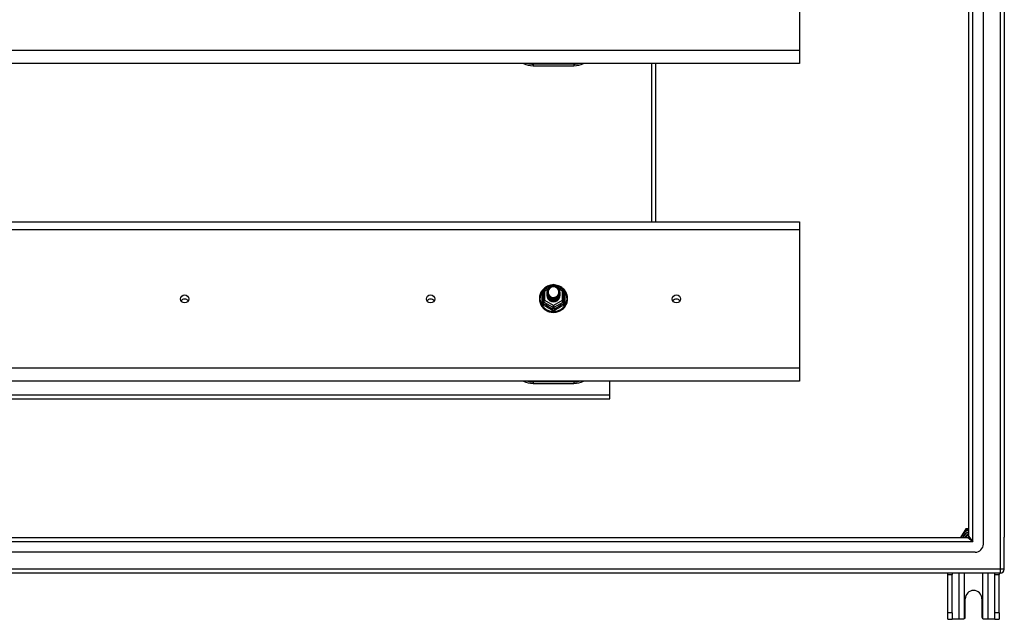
# Model space of a CAD drawing. Header units: inches. Extents: x 64.1 to 160.1, y 43.5 to 72.8.
# Tile 23 of 24: x 136 to 160.1, y 43.5 to 58.1. Entities that reach past the tile are written whole.
import ezdxf

# ---------------------------------------------------------------- set-up
doc = ezdxf.new("R2010")
doc.units = ezdxf.units.IN
doc.header["$MEASUREMENT"] = 0
doc.layers.add('Visible Edges(ANSI)', color=7, linetype='Continuous', lineweight=25)
doc.layers.add('Visible Tangent Edges(ANSI)', color=7, linetype='Continuous', lineweight=25)

msp = doc.modelspace()

# ---------------------------------------------------------------- linework, layer by layer
at = {"layer": 'Visible Edges(ANSI)'}
for p, q in [((159.56, 45.343), (159.56, 70.926)), ((159.206, 45.532), (159.206, 70.738)), ((160.072, 70.761), (160.072, 45.509)), ((155.072, 60.766), (155.072, 57.382)), ((155.072, 57.382), (155.072, 57.068)), ((155.072, 57.068), (112.938, 57.068)), ((148.572, 57.012), (149.572, 57.012)), ((151.572, 53.203), (151.572, 57.068)), ((112.938, 53.203), (155.072, 53.203)), ((155.072, 53.203), (155.072, 53.016)), ((155.072, 53.016), (155.072, 49.632)), ((148.838, 51.548), (149.053, 51.668)), ((149.091, 51.668), (149.306, 51.548)), ((148.818, 51.514), (148.818, 51.275)), ((148.918, 51.483), (148.918, 51.484)), ((148.918, 51.471), (148.918, 51.471)), ((148.918, 51.458), (148.918, 51.458)), ((148.918, 51.445), (148.918, 51.446)), ((148.918, 51.433), (148.918, 51.433)), ((148.918, 51.42), (148.918, 51.421)), ((149.225, 51.477), (149.225, 51.477)), ((149.225, 51.464), (149.225, 51.465)), ((149.225, 51.452), (149.225, 51.452)), ((149.225, 51.439), (149.225, 51.44)), ((149.225, 51.427), (149.225, 51.427)), ((149.225, 51.414), (149.225, 51.415)), ((149.326, 51.275), (149.326, 51.514)), ((148.818, 51.275), (148.818, 51.23)), ((148.918, 51.408), (148.918, 51.408)), ((149.054, 51.262), (149.052, 51.253)), ((149.326, 51.23), (149.326, 51.275)), ((155.072, 49.632), (155.072, 49.318)), ((155.072, 49.318), (112.938, 49.318)), ((148.572, 49.262), (149.572, 49.262)), ((150.447, 48.984), (150.447, 49.318)), ((127.697, 48.885), (150.447, 48.885)), ((150.447, 48.885), (150.447, 48.984)), ((159.106, 45.676), (159.005, 45.501)), ((159.124, 45.708), (159.106, 45.676)), ((159.178, 45.717), (159.141, 45.717)), ((159.206, 45.717), (159.178, 45.717)), ((112.969, 45.501), (159.175, 45.501)), ((160.072, 44.734), (160.072, 45.509)), ((159.363, 45.146), (112.78, 45.146)), ((159.973, 44.635), (112.938, 44.635)), ((158.697, 44.604), (158.697, 44.635)), ((158.697, 43.666), (158.697, 44.604)), ((158.802, 44.635), (158.802, 44.604)), ((158.802, 43.666), (158.802, 44.604)), ((159.842, 44.604), (159.842, 44.635)), ((159.842, 43.666), (159.842, 44.604)), ((159.947, 44.635), (159.947, 44.604)), ((159.947, 43.666), (159.947, 44.604)), ((159.119, 43.572), (159.119, 44.01)), ((159.525, 44.01), (159.525, 43.572)), ((158.697, 43.51), (158.697, 43.666)), ((158.697, 43.51), (158.802, 43.51)), ((158.802, 43.666), (158.802, 43.51)), ((158.966, 43.51), (158.802, 43.51)), ((159.057, 43.51), (158.966, 43.51)), ((159.678, 43.51), (159.587, 43.51)), ((159.842, 43.51), (159.678, 43.51)), ((159.842, 43.51), (159.842, 43.666)), ((159.842, 43.51), (159.947, 43.51)), ((159.947, 43.666), (159.947, 43.51))]:
    msp.add_line(p, q, dxfattribs=at)
at = {"layer": 'Visible Edges(ANSI)', "flags": 128}
for points in [[(149.046, 51.664), (149.021, 51.662), (148.997, 51.657), (148.972, 51.651), (148.949, 51.643), (148.926, 51.634), (148.904, 51.623), (148.882, 51.61), (148.862, 51.596), (148.843, 51.581), (148.825, 51.564), (148.808, 51.546), (148.792, 51.527), (148.778, 51.507), (148.766, 51.486), (148.755, 51.464), (148.746, 51.441), (148.739, 51.418), (148.733, 51.395), (148.729, 51.371), (148.727, 51.346), (148.727, 51.322), (148.728, 51.298), (148.732, 51.274), (148.737, 51.25), (148.744, 51.227), (148.752, 51.204), (148.763, 51.182), (148.775, 51.16), (148.788, 51.14), (148.803, 51.121), (148.82, 51.102), (148.837, 51.085), (148.856, 51.069), (148.876, 51.055), (148.898, 51.042), (148.92, 51.03), (148.942, 51.021), (148.966, 51.012), (148.99, 51.006), (149.014, 51.001), (149.039, 50.998), (149.064, 50.996), (149.089, 50.997), (149.114, 50.999), (149.138, 51.002), (149.162, 51.008), (149.186, 51.015), (149.21, 51.024), (149.232, 51.034), (149.254, 51.046), (149.274, 51.06), (149.294, 51.075), (149.313, 51.091), (149.33, 51.109), (149.346, 51.127), (149.36, 51.147), (149.373, 51.168), (149.385, 51.19), (149.394, 51.212), (149.402, 51.235), (149.409, 51.258), (149.413, 51.282), (149.416, 51.307), (149.417, 51.331)], [(149.417, 51.331), (149.415, 51.362), (149.411, 51.393), (149.403, 51.424), (149.393, 51.453), (149.38, 51.482), (149.364, 51.509), (149.345, 51.535), (149.325, 51.559), (149.302, 51.581), (149.276, 51.6), (149.25, 51.618), (149.221, 51.632), (149.192, 51.645), (149.161, 51.654), (149.13, 51.661), (149.098, 51.664)], [(148.939, 51.41), (148.923, 51.448), (148.918, 51.49), (148.926, 51.531), (148.946, 51.568), (148.976, 51.598), (149.014, 51.619), (149.056, 51.628), (149.1, 51.626), (149.141, 51.612), (149.177, 51.587), (149.204, 51.553), (149.221, 51.513), (149.225, 51.471), (149.217, 51.429), (149.197, 51.391), (149.167, 51.359), (149.13, 51.337), (149.087, 51.327), (149.044, 51.328), (149.002, 51.341), (148.966, 51.365), (148.939, 51.397), (148.923, 51.436), (148.918, 51.477)], [(148.918, 51.483), (148.918, 51.479), (148.919, 51.474), (148.919, 51.47), (148.919, 51.465), (148.92, 51.461), (148.921, 51.456), (148.922, 51.452), (148.923, 51.448), (148.924, 51.443), (148.925, 51.439), (148.927, 51.435), (148.928, 51.431), (148.93, 51.426), (148.932, 51.422), (148.934, 51.418), (148.936, 51.414), (148.939, 51.41), (148.941, 51.407), (148.943, 51.403), (148.946, 51.399), (148.949, 51.395), (148.952, 51.392), (148.955, 51.388), (148.958, 51.385)], [(148.918, 51.471), (148.92, 51.451), (148.923, 51.433), (148.93, 51.415), (148.939, 51.397), (148.95, 51.381), (148.963, 51.367), (148.978, 51.355), (148.995, 51.344), (149.013, 51.336), (149.032, 51.33), (149.052, 51.326), (149.072, 51.325), (149.092, 51.327), (149.112, 51.331), (149.131, 51.337), (149.149, 51.346), (149.165, 51.357), (149.18, 51.37), (149.194, 51.385), (149.205, 51.402), (149.214, 51.419), (149.22, 51.438), (149.224, 51.457), (149.225, 51.477)], [(149.225, 51.471), (149.225, 51.451), (149.221, 51.431), (149.215, 51.411), (149.207, 51.393), (149.196, 51.376), (149.182, 51.36), (149.167, 51.347), (149.15, 51.335), (149.132, 51.326), (149.112, 51.319), (149.092, 51.315), (149.072, 51.313), (149.051, 51.314), (149.031, 51.318), (149.011, 51.324), (148.993, 51.333), (148.976, 51.344), (148.961, 51.357), (148.948, 51.372), (148.937, 51.389), (148.928, 51.407), (148.922, 51.425), (148.919, 51.445), (148.918, 51.465)], [(148.918, 51.458), (148.92, 51.439), (148.923, 51.42), (148.93, 51.402), (148.939, 51.385), (148.95, 51.369), (148.963, 51.355), (148.978, 51.342), (148.995, 51.332), (149.013, 51.323), (149.032, 51.317), (149.052, 51.314), (149.072, 51.313), (149.092, 51.314), (149.112, 51.318), (149.131, 51.325), (149.149, 51.334), (149.165, 51.345), (149.18, 51.358), (149.194, 51.373), (149.205, 51.389), (149.214, 51.407), (149.22, 51.425), (149.224, 51.445), (149.225, 51.464)], [(149.225, 51.458), (149.225, 51.438), (149.221, 51.418), (149.215, 51.399), (149.207, 51.38), (149.196, 51.363), (149.182, 51.348), (149.167, 51.334), (149.15, 51.323), (149.132, 51.313), (149.112, 51.306), (149.092, 51.302), (149.072, 51.301), (149.051, 51.302), (149.031, 51.305), (149.011, 51.312), (148.993, 51.32), (148.976, 51.332), (148.961, 51.345), (148.948, 51.36), (148.937, 51.376), (148.928, 51.394), (148.922, 51.413), (148.919, 51.432), (148.918, 51.452)], [(148.918, 51.445), (148.92, 51.426), (148.923, 51.408), (148.93, 51.389), (148.939, 51.372), (148.95, 51.356), (148.963, 51.342), (148.978, 51.33), (148.995, 51.319), (149.013, 51.311), (149.032, 51.305), (149.052, 51.301), (149.072, 51.3), (149.092, 51.302), (149.112, 51.306), (149.131, 51.312), (149.149, 51.321), (149.165, 51.332), (149.18, 51.345), (149.194, 51.36), (149.205, 51.376), (149.214, 51.394), (149.22, 51.413), (149.224, 51.432), (149.225, 51.452)], [(149.225, 51.446), (149.225, 51.426), (149.221, 51.406), (149.215, 51.386), (149.207, 51.368), (149.196, 51.351), (149.182, 51.335), (149.167, 51.322), (149.15, 51.31), (149.132, 51.301), (149.112, 51.294), (149.092, 51.29), (149.072, 51.288), (149.051, 51.289), (149.031, 51.293), (149.011, 51.299), (148.993, 51.308), (148.976, 51.319), (148.961, 51.332), (148.948, 51.347), (148.937, 51.364), (148.928, 51.382), (148.922, 51.4), (148.919, 51.42), (148.918, 51.439)], [(148.918, 51.433), (148.92, 51.414), (148.923, 51.395), (148.93, 51.377), (148.939, 51.36), (148.95, 51.344), (148.963, 51.33), (148.978, 51.317), (148.995, 51.306), (149.013, 51.298), (149.032, 51.292), (149.052, 51.289), (149.072, 51.288), (149.092, 51.289), (149.112, 51.293), (149.131, 51.3), (149.149, 51.309), (149.165, 51.32), (149.18, 51.333), (149.194, 51.348), (149.205, 51.364), (149.214, 51.382), (149.22, 51.4), (149.224, 51.42), (149.225, 51.439)], [(149.225, 51.433), (149.225, 51.413), (149.221, 51.393), (149.215, 51.374), (149.207, 51.355), (149.196, 51.338), (149.182, 51.323), (149.167, 51.309), (149.15, 51.297), (149.132, 51.288), (149.112, 51.281), (149.092, 51.277), (149.072, 51.275), (149.051, 51.277), (149.031, 51.28), (149.011, 51.287), (148.993, 51.295), (148.976, 51.306), (148.961, 51.32), (148.948, 51.335), (148.937, 51.351), (148.928, 51.369), (148.922, 51.388), (148.919, 51.407), (148.918, 51.427)], [(148.918, 51.42), (148.92, 51.401), (148.923, 51.383), (148.93, 51.364), (148.939, 51.347), (148.95, 51.331), (148.963, 51.317), (148.978, 51.304), (148.995, 51.294), (149.013, 51.286), (149.032, 51.28), (149.052, 51.276), (149.072, 51.275), (149.092, 51.277), (149.112, 51.281), (149.131, 51.287), (149.149, 51.296), (149.165, 51.307), (149.18, 51.32), (149.194, 51.335), (149.205, 51.351), (149.214, 51.369), (149.22, 51.388), (149.224, 51.407), (149.225, 51.427)], [(149.225, 51.421), (149.225, 51.4), (149.221, 51.38), (149.215, 51.361), (149.207, 51.343), (149.196, 51.326), (149.182, 51.31), (149.167, 51.296), (149.15, 51.285), (149.132, 51.276), (149.112, 51.269), (149.092, 51.265), (149.072, 51.263), (149.051, 51.264), (149.031, 51.268), (149.011, 51.274), (148.993, 51.283), (148.976, 51.294), (148.961, 51.307), (148.948, 51.322), (148.937, 51.339), (148.928, 51.356), (148.922, 51.375), (148.919, 51.395), (148.918, 51.414)], [(148.918, 51.408), (148.92, 51.389), (148.923, 51.37), (148.93, 51.352), (148.939, 51.335), (148.95, 51.319), (148.963, 51.304), (148.978, 51.292), (148.995, 51.281), (149.013, 51.273), (149.032, 51.267), (149.052, 51.264), (149.072, 51.263), (149.092, 51.264), (149.112, 51.268), (149.131, 51.275), (149.149, 51.283), (149.165, 51.295), (149.18, 51.308), (149.194, 51.322), (149.205, 51.339), (149.214, 51.357), (149.22, 51.375), (149.224, 51.395), (149.225, 51.414)], [(148.956, 51.424), (148.956, 51.424), (148.955, 51.423), (148.954, 51.422), (148.953, 51.422), (148.953, 51.421), (148.952, 51.421), (148.951, 51.42), (148.951, 51.419), (148.95, 51.419), (148.949, 51.418), (148.948, 51.418), (148.948, 51.417), (148.947, 51.416), (148.946, 51.416), (148.946, 51.415), (148.945, 51.415), (148.944, 51.414), (148.943, 51.413), (148.943, 51.413), (148.942, 51.412), (148.941, 51.412), (148.941, 51.411), (148.94, 51.41), (148.939, 51.41)], [(148.956, 51.554), (148.955, 51.552), (148.953, 51.549), (148.952, 51.547), (148.951, 51.544), (148.95, 51.542), (148.949, 51.539), (148.948, 51.536), (148.947, 51.534), (148.947, 51.531), (148.946, 51.528), (148.945, 51.525), (148.944, 51.523), (148.944, 51.52), (148.943, 51.517), (148.943, 51.514), (148.943, 51.512), (148.942, 51.509), (148.942, 51.506), (148.942, 51.503), (148.942, 51.5), (148.942, 51.498), (148.942, 51.495), (148.942, 51.492), (148.942, 51.489)], [(148.942, 51.489), (148.942, 51.486), (148.942, 51.484), (148.942, 51.481), (148.942, 51.478), (148.942, 51.475), (148.942, 51.472), (148.942, 51.47), (148.943, 51.467), (148.943, 51.464), (148.944, 51.461), (148.944, 51.459), (148.945, 51.456), (148.945, 51.453), (148.946, 51.45), (148.947, 51.448), (148.948, 51.445), (148.948, 51.442), (148.949, 51.44), (148.95, 51.437), (148.951, 51.434), (148.953, 51.432), (148.954, 51.429), (148.955, 51.427), (148.956, 51.424)], [(148.958, 51.385), (148.98, 51.366), (149.007, 51.352), (149.035, 51.343), (149.065, 51.34), (149.095, 51.343), (149.124, 51.351), (149.151, 51.365), (149.174, 51.383), (149.193, 51.406), (149.206, 51.432), (149.214, 51.461), (149.216, 51.49), (149.211, 51.519), (149.201, 51.546), (149.184, 51.571), (149.163, 51.591), (149.138, 51.607), (149.11, 51.618), (149.08, 51.622), (149.05, 51.62), (149.021, 51.612), (148.995, 51.597), (148.973, 51.578), (148.956, 51.554)], [(149.052, 51.253), (149.044, 51.254), (149.036, 51.256), (149.028, 51.258), (149.02, 51.261), (149.013, 51.264), (149.005, 51.267), (148.998, 51.271), (148.991, 51.275), (148.984, 51.279), (148.978, 51.284), (148.971, 51.289), (148.965, 51.295), (148.96, 51.3), (148.954, 51.306), (148.949, 51.312), (148.945, 51.319), (148.94, 51.326), (148.936, 51.333), (148.933, 51.34), (148.93, 51.347), (148.927, 51.355), (148.925, 51.362), (148.923, 51.37), (148.922, 51.378)], [(159.101, 43.528), (159.099, 43.526), (159.098, 43.525), (159.096, 43.524), (159.094, 43.522), (159.093, 43.521), (159.091, 43.52), (159.089, 43.519), (159.088, 43.518), (159.086, 43.517), (159.084, 43.516), (159.082, 43.515), (159.08, 43.514), (159.078, 43.514), (159.076, 43.513), (159.074, 43.512), (159.072, 43.512), (159.07, 43.511), (159.068, 43.511), (159.066, 43.51), (159.064, 43.51), (159.063, 43.51), (159.061, 43.51), (159.059, 43.51), (159.057, 43.51)], [(159.587, 43.51), (159.585, 43.51), (159.583, 43.51), (159.581, 43.51), (159.579, 43.51), (159.577, 43.51), (159.575, 43.511), (159.573, 43.511), (159.571, 43.512), (159.569, 43.512), (159.567, 43.513), (159.565, 43.514), (159.563, 43.514), (159.561, 43.515), (159.56, 43.516), (159.558, 43.517), (159.556, 43.518), (159.554, 43.519), (159.552, 43.52), (159.551, 43.521), (159.549, 43.522), (159.547, 43.524), (159.546, 43.525), (159.544, 43.526), (159.543, 43.528)]]:
    msp.add_lwpolyline(points, dxfattribs=at)
at = {"layer": 'Visible Edges(ANSI)'}
for centre, radius, start, end in [((148.572, 57.512), 0.5, 242.5014, 270), ((149.572, 57.512), 0.5, 270, 297.4986), ((149.072, 51.634), 0.0394, 60.8255, 119.1745), ((148.857, 51.514), 0.0394, 119.1745, 180), ((149.286, 51.514), 0.0394, 0, 60.8255), ((148.572, 49.762), 0.5, 242.5014, 270), ((149.572, 49.762), 0.5, 270, 297.4986), ((159.322, 45.385), 0.325, 110.9514, 159.0486), ((159.141, 45.698), 0.0197, 90, 150), ((159.322, 45.385), 0.226, 120.8668, 149.1332), ((159.175, 45.532), 0.031, 270, 0), ((159.363, 45.343), 0.197, 270, 0), ((159.973, 44.734), 0.099, 270, 0), ((159.322, 44.01), 0.203, 0, 180), ((159.057, 43.572), 0.062, 314.9335, 0), ((159.587, 43.572), 0.062, 180, 225.0665)]:
    msp.add_arc(centre, radius, start, end, dxfattribs=at)
for centre in [(140.072, 51.324), (146.072, 51.324), (152.072, 51.324)]:
    msp.add_ellipse(centre, major_axis=(-0.101, 0), ratio=0.966998, dxfattribs=at)
for centre, major_axis, start_param, end_param in [((149.072, 51.404), (-0.158, 0), 6.032414, 9.675269), ((149.072, 51.49), (0.134, 0), 3.671471, 8.899926), ((140.072, 51.224), (-0.101, 0), 3.68386, 5.740918), ((146.072, 51.224), (-0.101, 0), 3.68386, 5.740918), ((149.072, 51.485), (0.154, 0), 3.669461, 3.875388), ((152.072, 51.224), (-0.101, 0), 3.68386, 5.740918)]:
    msp.add_ellipse(centre, major_axis=major_axis, ratio=0.966998, start_param=start_param, end_param=end_param, dxfattribs=at)
at = {"layer": 'Visible Tangent Edges(ANSI)'}
for p, q in [((159.973, 71.536), (159.973, 44.734)), ((159.305, 45.402), (159.305, 70.868)), ((155.072, 57.382), (112.938, 57.382)), ((149.572, 57.051), (148.572, 57.051)), ((148.572, 57.051), (148.572, 57.012)), ((149.572, 57.051), (149.572, 57.012)), ((151.473, 53.203), (151.473, 57.068)), ((112.938, 53.016), (155.072, 53.016)), ((148.794, 51.227), (148.794, 51.454)), ((148.857, 51.524), (148.955, 51.579)), ((148.857, 51.285), (148.857, 51.524)), ((149.04, 51.626), (149.072, 51.644)), ((149.072, 51.644), (149.106, 51.625)), ((149.182, 51.583), (149.286, 51.524)), ((149.286, 51.524), (149.286, 51.285)), ((149.35, 51.454), (149.35, 51.227)), ((148.838, 51.242), (149.052, 51.122)), ((148.838, 51.197), (148.838, 51.242)), ((149.072, 51.165), (148.857, 51.285)), ((149.286, 51.285), (149.072, 51.165)), ((149.091, 51.122), (149.306, 51.242)), ((149.306, 51.242), (149.306, 51.197)), ((149.052, 51.122), (149.052, 51.077)), ((149.091, 51.077), (149.091, 51.122)), ((155.072, 49.632), (112.938, 49.632)), ((149.572, 49.301), (148.572, 49.301)), ((148.572, 49.301), (148.572, 49.262)), ((149.572, 49.301), (149.572, 49.262)), ((127.697, 48.984), (150.447, 48.984)), ((159.123, 45.666), (159.106, 45.676)), ((159.123, 45.666), (159.141, 45.698)), ((159.124, 45.708), (159.141, 45.698)), ((159.141, 45.698), (159.141, 45.717)), ((159.141, 45.698), (159.178, 45.698)), ((159.178, 45.698), (159.178, 45.717)), ((159.305, 45.402), (159.175, 45.501)), ((159.206, 45.532), (159.305, 45.402)), ((159.305, 45.402), (112.839, 45.402)), ((159.973, 44.734), (112.171, 44.734)), ((159.973, 44.734), (159.973, 44.635)), ((160.072, 44.734), (159.973, 44.734)), ((158.697, 44.604), (158.802, 44.604)), ((158.966, 44.635), (158.966, 43.51)), ((159.101, 43.528), (159.101, 44.635)), ((159.543, 44.635), (159.543, 43.528)), ((159.678, 43.51), (159.678, 44.635)), ((159.842, 44.604), (159.947, 44.604)), ((158.802, 43.666), (158.697, 43.666)), ((159.947, 43.666), (159.842, 43.666))]:
    msp.add_line(p, q, dxfattribs=at)
at = {"layer": 'Visible Tangent Edges(ANSI)', "flags": 128}
for points in [[(148.818, 51.507), (148.816, 51.505), (148.814, 51.503), (148.812, 51.501), (148.811, 51.499), (148.809, 51.497), (148.808, 51.495), (148.806, 51.493), (148.805, 51.491), (148.803, 51.489), (148.802, 51.487), (148.801, 51.484), (148.8, 51.482), (148.799, 51.48), (148.798, 51.478), (148.797, 51.475), (148.796, 51.473), (148.796, 51.471), (148.795, 51.468), (148.795, 51.466), (148.794, 51.463), (148.794, 51.461), (148.794, 51.459), (148.794, 51.456), (148.794, 51.454)], [(149.35, 51.454), (149.35, 51.456), (149.35, 51.459), (149.35, 51.461), (149.349, 51.463), (149.349, 51.466), (149.348, 51.468), (149.348, 51.471), (149.347, 51.473), (149.346, 51.475), (149.346, 51.478), (149.345, 51.48), (149.344, 51.482), (149.343, 51.484), (149.341, 51.487), (149.34, 51.489), (149.339, 51.491), (149.337, 51.493), (149.336, 51.495), (149.334, 51.497), (149.333, 51.499), (149.331, 51.501), (149.329, 51.503), (149.328, 51.505), (149.326, 51.507)], [(148.794, 51.227), (148.794, 51.223), (148.794, 51.22), (148.794, 51.217), (148.795, 51.214), (148.795, 51.211), (148.796, 51.207), (148.797, 51.204), (148.798, 51.201), (148.799, 51.198), (148.801, 51.195), (148.802, 51.192), (148.804, 51.19), (148.805, 51.187), (148.807, 51.184), (148.809, 51.182), (148.811, 51.179), (148.813, 51.177), (148.816, 51.175), (148.818, 51.173), (148.82, 51.171), (148.823, 51.169), (148.826, 51.167), (148.828, 51.166), (148.831, 51.164)], [(148.838, 51.197), (148.836, 51.197), (148.835, 51.198), (148.833, 51.199), (148.832, 51.2), (148.831, 51.201), (148.829, 51.202), (148.828, 51.203), (148.827, 51.204), (148.826, 51.206), (148.825, 51.207), (148.824, 51.208), (148.823, 51.21), (148.822, 51.211), (148.822, 51.213), (148.821, 51.214), (148.82, 51.216), (148.82, 51.217), (148.819, 51.219), (148.819, 51.221), (148.818, 51.223), (148.818, 51.224), (148.818, 51.226), (148.818, 51.228), (148.818, 51.23)], [(149.326, 51.23), (149.326, 51.228), (149.326, 51.226), (149.325, 51.224), (149.325, 51.223), (149.325, 51.221), (149.324, 51.219), (149.324, 51.217), (149.323, 51.216), (149.323, 51.214), (149.322, 51.213), (149.321, 51.211), (149.32, 51.21), (149.32, 51.208), (149.319, 51.207), (149.318, 51.206), (149.316, 51.204), (149.315, 51.203), (149.314, 51.202), (149.313, 51.201), (149.312, 51.2), (149.31, 51.199), (149.309, 51.198), (149.307, 51.197), (149.306, 51.197)], [(149.313, 51.164), (149.315, 51.166), (149.318, 51.167), (149.321, 51.169), (149.323, 51.171), (149.326, 51.173), (149.328, 51.175), (149.33, 51.177), (149.332, 51.179), (149.334, 51.182), (149.336, 51.184), (149.338, 51.187), (149.34, 51.19), (149.341, 51.192), (149.343, 51.195), (149.344, 51.198), (149.345, 51.201), (149.346, 51.204), (149.347, 51.207), (149.348, 51.211), (149.349, 51.214), (149.349, 51.217), (149.35, 51.22), (149.35, 51.223), (149.35, 51.227)], [(149.034, 51.051), (149.037, 51.049), (149.04, 51.047), (149.043, 51.046), (149.046, 51.045), (149.049, 51.044), (149.052, 51.043), (149.056, 51.042), (149.059, 51.041), (149.062, 51.041), (149.065, 51.04), (149.069, 51.04), (149.072, 51.04), (149.075, 51.04), (149.078, 51.04), (149.082, 51.041), (149.085, 51.041), (149.088, 51.042), (149.091, 51.043), (149.094, 51.044), (149.097, 51.045), (149.1, 51.046), (149.103, 51.047), (149.106, 51.049), (149.109, 51.051)], [(149.091, 51.077), (149.09, 51.076), (149.088, 51.075), (149.087, 51.074), (149.085, 51.074), (149.084, 51.073), (149.082, 51.072), (149.08, 51.072), (149.079, 51.072), (149.077, 51.071), (149.075, 51.071), (149.074, 51.071), (149.072, 51.071), (149.07, 51.071), (149.068, 51.071), (149.067, 51.071), (149.065, 51.072), (149.063, 51.072), (149.062, 51.072), (149.06, 51.073), (149.058, 51.074), (149.057, 51.074), (149.055, 51.075), (149.054, 51.076), (149.052, 51.077)], [(159.012, 45.501), (159.016, 45.508), (159.019, 45.516), (159.023, 45.524), (159.027, 45.531), (159.031, 45.539), (159.035, 45.546), (159.04, 45.554), (159.044, 45.561), (159.049, 45.568), (159.053, 45.576), (159.058, 45.583), (159.063, 45.59), (159.068, 45.597), (159.072, 45.604), (159.077, 45.61), (159.082, 45.617), (159.087, 45.623), (159.092, 45.63), (159.097, 45.636), (159.102, 45.642), (159.107, 45.648), (159.112, 45.654), (159.118, 45.66), (159.123, 45.666)], [(159.178, 45.698), (159.179, 45.698), (159.18, 45.698), (159.181, 45.698), (159.182, 45.699), (159.184, 45.699), (159.185, 45.699), (159.186, 45.699), (159.187, 45.7), (159.188, 45.7), (159.189, 45.7), (159.19, 45.7), (159.192, 45.7), (159.193, 45.701), (159.194, 45.701), (159.195, 45.701), (159.196, 45.701), (159.197, 45.702), (159.199, 45.702), (159.2, 45.702), (159.201, 45.702), (159.202, 45.702), (159.203, 45.703), (159.204, 45.703), (159.206, 45.703)]]:
    msp.add_lwpolyline(points, dxfattribs=at)
at = {"layer": 'Visible Tangent Edges(ANSI)'}
for centre, radius, start, end in [((148.572, 57.52), 0.469, 254.5326, 270), ((149.572, 57.52), 0.469, 270, 285.4674), ((148.572, 49.77), 0.469, 254.5326, 270), ((149.572, 49.77), 0.469, 270, 285.4674), ((159.322, 45.385), 0.344, 114.6913, 125.3087), ((159.322, 45.385), 0.285, 114.01, 155.99), ((159.322, 45.385), 0.246, 118.1642, 151.8358)]:
    msp.add_arc(centre, radius, start, end, dxfattribs=at)
for centre, major_axis, ratio, start_param, end_param in [((149.072, 51.337), (0.331, 0), 0.966998, 1.708073, 7.716705), ((149.072, 51.634), (-0.0192, 0.0344), 0.127392, 4.936728, 6.283185), ((149.072, 51.634), (0.0192, 0.0344), 0.127392, 0, 1.346458), ((148.778, 51.469), (0.0394, 0), 0.420933, 5.107073, 6.283185), ((148.857, 51.514), (-0.0394, 0), 0.254784, 4.712389, 6.283185), ((148.857, 51.514), (-0.0192, 0.0344), 0.127392, 4.936728, 6.283185), ((149.286, 51.514), (0.0192, 0.0344), 0.127392, 0, 1.346458), ((149.286, 51.514), (0.0394, 0), 0.254784, 0, 1.570796), ((149.365, 51.469), (-0.0394, 0), 0.420933, 0, 1.176113), ((148.778, 51.23), (0.0394, 0), 0.080687, 5.107073, 6.283185), ((148.857, 51.275), (-0.0394, 0), 0.254784, 4.712389, 6.283185), ((148.857, 51.275), (-0.0394, 0), 0.966998, 0, 1.047198), ((148.818, 51.164), (0.0178, 0.0351), 0.295528, 4.874003, 6.050115), ((148.857, 51.275), (-0.0192, -0.0344), 0.127392, 4.48805, 6.058847), ((148.945, 50.96), (-0.605, 0.361), 0.220649, 4.666525, 5.020223), ((149.199, 50.96), (-0.605, -0.361), 0.220649, 4.404555, 4.758253), ((149.286, 51.275), (0.0394, 0), 0.254784, 0, 1.570796), ((149.286, 51.275), (0.0192, -0.0344), 0.127392, 0.224339, 1.795135), ((149.326, 51.164), (-0.0178, 0.0351), 0.295528, 0.23307, 1.409183), ((149.286, 51.275), (0.0394, 0), 0.966998, 5.235988, 6.283185), ((149.365, 51.23), (-0.0394, 0), 0.080687, 0, 1.176113), ((148.933, 50.94), (0.573, -0.342), 0.220649, 1.524932, 1.878631), ((149.032, 51.044), (0.0205, 0.0336), 0.044718, 0.222707, 1.398819), ((149.072, 51.155), (-0.0192, -0.0344), 0.127392, 4.48805, 6.058847), ((149.072, 51.155), (0.0394, 0), 0.966998, 4.18879, 5.235988), ((149.072, 51.155), (0.0192, -0.0344), 0.127392, 0.224339, 1.795135), ((149.111, 51.044), (-0.0205, 0.0336), 0.044718, 4.884366, 6.060479), ((149.211, 50.94), (0.573, 0.342), 0.220649, 1.262962, 1.61666)]:
    msp.add_ellipse(centre, major_axis=major_axis, ratio=ratio, start_param=start_param, end_param=end_param, dxfattribs=at)

doc.saveas('drawing.dxf')
